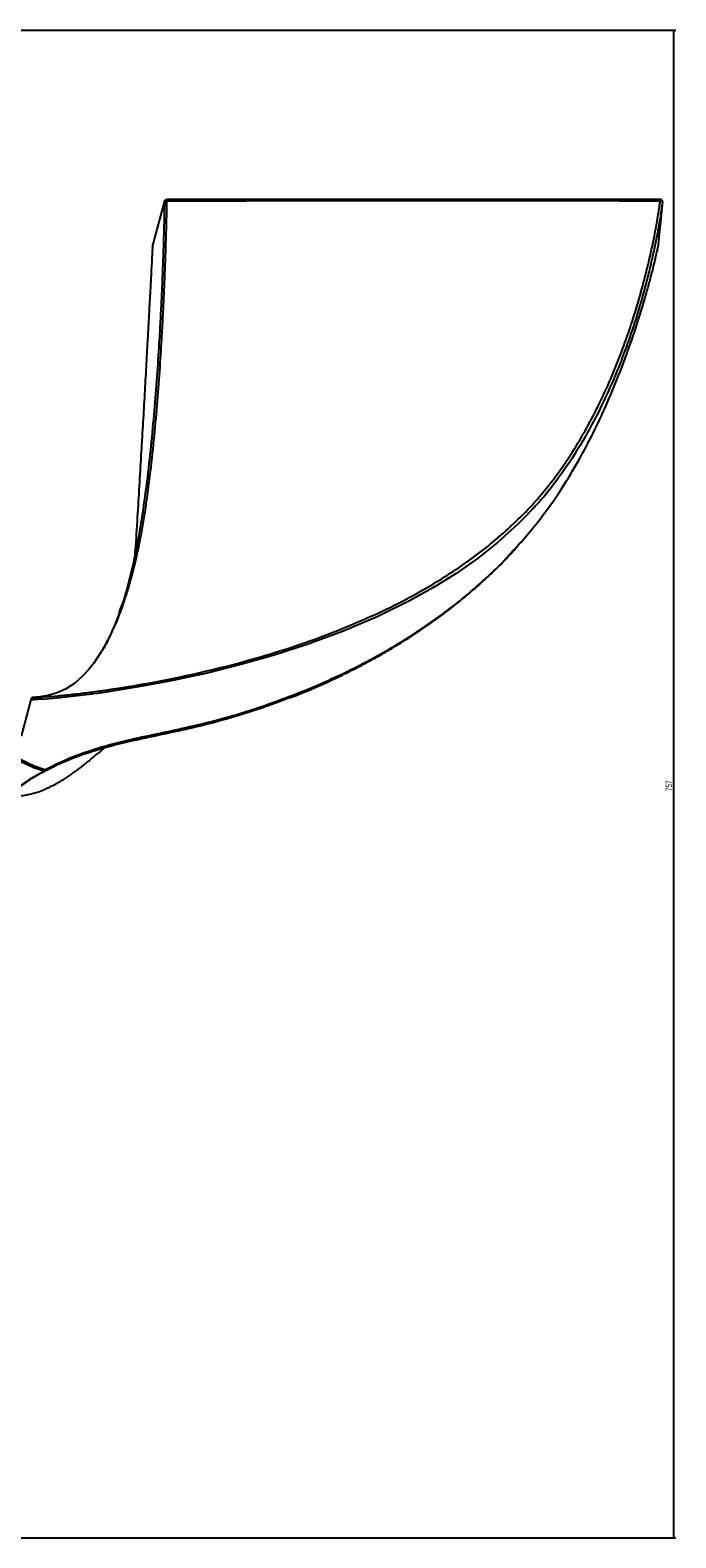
# Model space of a CAD drawing. Header units: millimetres. Extents: x 60 to 2975, y 116 to 1565.
# Tile 40 of 40: x 2651 to 2975, y 808 to 1565. Entities that reach past the tile are written whole.
import ezdxf

# ---------------------------------------------------------------- set-up
doc = ezdxf.new("R2010")
doc.units = ezdxf.units.MM
doc.layers.add('FORMAT', color=7, linetype='Continuous')
doc.styles.add('SLDTEXTSTYLE0', font='TXT', dxfattribs={"width": 0.605})
doc.dimstyles.new('SLDDIMSTYLE1', dxfattribs={"dimtxt": 3.081982, "dimasz": 2, "dimexe": 0, "dimexo": 0.0625, "dimgap": 0.770496, "dimtad": 1, "dimrnd": 1e-09, "dimzin": 12, "dimdsep": 46, "dimtxsty": 'SLDTEXTSTYLE0', "dimsah": 1, "dimcen": 0.09, "dimadec": 0, "dimazin": 3, "dimtfac": 1, "dimtofl": 0, "dimtmove": 0, "dimatfit": 3, "dimfxl": 1, "dimfrac": 2, "dimtolj": 1, "dimtzin": 12, "dimarcsym": 0})

# ---------------------------------------------------------------- blocks, each defined once
blk = doc.blocks.new('_D_8')
at = {"layer": 'FORMAT'}
for p, q in [((2142.35, 1565.39), (2975, 1565.39)), ((2974.01, 808.39), (2974.01, 1565.39)), ((2537.55, 808.39), (2975, 808.39))]:
    blk.add_line(p, q, dxfattribs=at)
for points in [[(2974.01, 1565.39), (2973.51, 1563.39), (2974.51, 1563.39)], [(2974.01, 808.39), (2974.51, 810.39), (2973.51, 810.39)]]:
    blk.add_solid(points, dxfattribs=at)
at = {"layer": 'FORMAT', "insert": (2969.92, 1183.36), "char_height": 3.175, "attachment_point": 1, "rotation": 90, "style": 'SLDTEXTSTYLE0'}
blk.add_mtext('757', dxfattribs=at)

msp = doc.modelspace()

# ---------------------------------------------------------------- linework, layer by layer
at = {"color": 7, "linetype": 'Continuous', "lineweight": 25}
for p, q in [((2712.009, 1456.653), (2718.172, 1479.653)), ((2967.277, 1480.394), (2719.138, 1480.394)), ((2968.272, 1479.304), (2965.984, 1456.286)), ((2646.149, 1210.858), (2651.065, 1229.206))]:
    msp.add_line(p, q, dxfattribs=at)
at = {"color": 8, "linetype": 'Continuous', "lineweight": 25, "flags": 128}
msp.add_lwpolyline([(2900.544, 1322.43), (2895.625, 1317.337), (2885.423, 1308.171), (2875.264, 1300.157), (2864.529, 1292.645), (2853.276, 1285.627), (2841.566, 1279.093), (2824.893, 1270.907), (2807.547, 1263.529), (2789.656, 1256.92), (2773.212, 1251.606), (2756.471, 1246.844), (2739.508, 1242.611), (2722.276, 1238.856), (2704.999, 1235.609), (2687.845, 1232.887), (2680.243, 1231.844), (2672.772, 1230.927), (2665.461, 1230.142), (2658.592, 1229.534), (2654.395, 1229.258), (2652.539, 1229.209), (2651.065, 1229.206), (2651.065, 1229.206), (2651.065, 1229.206)], dxfattribs=at)
at = {"color": 7, "linetype": 'Continuous', "lineweight": 25, "flags": 128}
for points in [[(2686.637, 1253.768), (2682.574, 1247.559), (2679.907, 1244.215), (2676.919, 1241.028), (2672.951, 1237.592), (2668.289, 1234.556), (2664.196, 1232.657), (2659.614, 1231.263), (2655.592, 1230.597), (2651.383, 1230.394), (2651.383, 1230.394), (2651.383, 1230.394)], [(2657.993, 1194.096), (2658.028, 1193.955), (2658.048, 1193.819), (2658.053, 1193.692), (2658.041, 1193.576), (2658.013, 1193.474), (2657.971, 1193.389), (2657.915, 1193.322), (2657.845, 1193.276)]]:
    msp.add_lwpolyline(points, dxfattribs=at)
at = {"color": 7, "linetype": 'Continuous', "lineweight": 25}
for centre, radius, start, end in [((2656.74, 1194.346), 1.277, 300.515412, 348.718029), ((2657.581, 1193.798), 0.586, 250.815546, 296.802923)]:
    msp.add_arc(centre, radius, start, end, dxfattribs=at)
at = {"color": 8, "linetype": 'Continuous', "lineweight": 25}
for points, knots in [([(2719.138, 1480.394), (2719.137, 1480.302), (2719.136, 1480.097), (2719.112, 1478.317), (2719.059, 1475.221), (2718.971, 1470.894), (2718.837, 1465.287), (2718.645, 1458.436), (2718.385, 1450.388), (2718.053, 1441.462), (2717.642, 1431.775), (2717.142, 1421.414), (2716.459, 1408.951), (2715.527, 1394.229), (2714.231, 1377.137), (2712.639, 1359.523), (2710.74, 1342.287), (2708.528, 1325.637), (2706.158, 1311.392), (2703.535, 1298.905), (2700.777, 1288.188), (2697.306, 1277.176), (2693.745, 1267.781), (2690.149, 1260.127), (2688.148, 1256.054), (2686.787, 1253.996), (2686.637, 1253.768)], [0, 0, 0, 0, 0.0301168, 0.0674817, 0.1048539, 0.1432051, 0.1815637, 0.2242625, 0.2670098, 0.3097318, 0.3534559, 0.3972025, 0.4409377, 0.5040014, 0.5670714, 0.6303939, 0.6937187, 0.7492447, 0.804766, 0.8419912, 0.8792241, 0.9164364, 0.9568431, 0.9771618, 0.997476, 1, 1, 1, 1]), ([(2818.85, 1269.84), (2820.321, 1270.461), (2827.452, 1273.473), (2838.378, 1279.004), (2851.632, 1286.338), (2863.153, 1293.531), (2874.15, 1301.22), (2884.713, 1309.554), (2894.749, 1318.566), (2904.518, 1328.65), (2913.655, 1339.773), (2922.075, 1351.815), (2929.532, 1364.175), (2936.312, 1377.073), (2942.391, 1390.319), (2947.759, 1403.708), (2951.957, 1415.623), (2955.247, 1426.021), (2957.827, 1434.979), (2960.028, 1443.356), (2961.896, 1451.149), (2963.445, 1458.207), (2964.696, 1464.437), (2965.664, 1469.732), (2966.379, 1474.033), (2966.868, 1477.29), (2967.134, 1479.237), (2967.259, 1480.23), (2967.271, 1480.339), (2967.277, 1480.394)], [0, 0, 0, 0, 0.0122266, 0.0592536, 0.0952646, 0.1313073, 0.167343, 0.2033444, 0.2409761, 0.2786057, 0.3204775, 0.3624102, 0.4043643, 0.4462654, 0.4923411, 0.5384418, 0.5845133, 0.6198919, 0.6553062, 0.6907115, 0.7260777, 0.762586, 0.7992278, 0.8359277, 0.8726156, 0.9092295, 0.9457191, 0.9728593, 1, 1, 1, 1]), ([(2657.993, 1194.096), (2661.438, 1195.814), (2668.334, 1199.253), (2679.102, 1203.257), (2690.034, 1206.604), (2702.398, 1209.622), (2716.07, 1212.487), (2730.885, 1215.627), (2746.352, 1219.409), (2762.297, 1224.2), (2778.684, 1229.891), (2794.546, 1236.255), (2810.009, 1243.317), (2825.019, 1251.1), (2839.517, 1259.627), (2853.325, 1268.82), (2866.175, 1278.465), (2878.014, 1288.591), (2887.739, 1297.855), (2893.253, 1304.015), (2895.439, 1306.458)], [0, 0, 0, 0, 0.0393485, 0.0787729, 0.1182462, 0.1576613, 0.2110741, 0.2644891, 0.3178824, 0.3816524, 0.4454751, 0.5092993, 0.5730715, 0.6386431, 0.704276, 0.7699057, 0.835473, 0.8973429, 0.9593056, 1, 1, 1, 1])]:
    msp.add_open_spline(points, degree=3, knots=knots, dxfattribs=at)
at = {"color": 7, "linetype": 'Continuous', "lineweight": 25}
for points, knots in [([(2695.494, 1273.391), (2695.945, 1274.567), (2697.744, 1279.262), (2700.044, 1287.54), (2702.682, 1298.192), (2705.178, 1310.694), (2707.535, 1325.013), (2709.751, 1341.728), (2711.655, 1358.951), (2713.255, 1376.532), (2714.559, 1393.631), (2715.493, 1408.292), (2716.171, 1420.604), (2716.665, 1430.74), (2717.078, 1440.368), (2717.415, 1449.376), (2717.682, 1457.606), (2717.874, 1464.498), (2718.005, 1470.056), (2718.082, 1473.879), (2718.128, 1476.502), (2718.154, 1478.193), (2718.169, 1479.4), (2718.171, 1479.564), (2718.172, 1479.653)], [0, 0, 0, 0, 0.0133151, 0.0531596, 0.0930241, 0.1328834, 0.1930593, 0.2532387, 0.3212283, 0.3892153, 0.4574346, 0.5256472, 0.5717489, 0.6178622, 0.6639531, 0.7109251, 0.7579255, 0.8048705, 0.8450919, 0.8853062, 0.912751, 0.9402159, 0.9676547, 1, 1, 1, 1]), ([(2718.172, 1479.653), (2718.21, 1479.755), (2718.287, 1479.961), (2718.519, 1480.2), (2718.81, 1480.363), (2719.029, 1480.383), (2719.138, 1480.394)], [0, 0, 0, 0, 0.25001786, 0.50000884, 0.75001905, 1, 1, 1, 1]), ([(2967.166, 1479.564), (2963.225, 1479.573), (2955.421, 1479.59), (2944.2, 1479.614), (2933.95, 1479.635), (2925.037, 1479.652), (2917.481, 1479.666), (2910.901, 1479.678), (2904.772, 1479.689), (2898.548, 1479.7), (2888.867, 1479.716), (2875.363, 1479.736), (2858.003, 1479.753), (2841.548, 1479.761), (2826.482, 1479.759), (2812.956, 1479.749), (2799.622, 1479.731), (2786.788, 1479.703), (2777.044, 1479.673), (2770.321, 1479.65), (2766.323, 1479.636), (2762.468, 1479.622), (2758.725, 1479.609), (2754.81, 1479.595), (2750.041, 1479.577), (2744.004, 1479.555), (2736.531, 1479.529), (2728.105, 1479.507), (2722.168, 1479.515), (2719.125, 1479.519)], [0, 0, 0, 0, 0.0476485, 0.0943553, 0.1356686, 0.1715886, 0.2021153, 0.2270308, 0.2511488, 0.2762342, 0.3022869, 0.3682109, 0.4395286, 0.5122254, 0.5672157, 0.6217541, 0.6758424, 0.7285129, 0.7770284, 0.7937355, 0.8098621, 0.8254085, 0.8403746, 0.8551582, 0.8727981, 0.8980713, 0.9282014, 0.9631993, 1, 1, 1, 1]), ([(2968.272, 1479.304), (2968.266, 1479.25), (2968.253, 1479.141), (2968.128, 1478.147), (2967.869, 1476.249), (2967.397, 1473.116), (2966.703, 1468.912), (2965.745, 1463.606), (2964.485, 1457.251), (2962.937, 1450.149), (2961.095, 1442.441), (2958.964, 1434.281), (2956.473, 1425.568), (2953.241, 1415.252), (2949.043, 1403.222), (2943.575, 1389.496), (2937.412, 1376.016), (2930.59, 1363.021), (2923.157, 1350.639), (2914.681, 1338.567), (2907.114, 1329.096), (2902.055, 1323.963), (2900.544, 1322.43)], [0, 0, 0, 0, 0.0365781, 0.0732266, 0.1218006, 0.1704196, 0.2189938, 0.2691988, 0.3194512, 0.3696644, 0.4163057, 0.4629962, 0.5096982, 0.5563548, 0.6202554, 0.6841991, 0.7481067, 0.8047234, 0.8613371, 0.9185038, 0.975663, 1, 1, 1, 1]), ([(2968.272, 1479.304), (2968.274, 1479.373), (2968.279, 1479.512), (2968.23, 1479.716), (2968.144, 1479.905), (2968.02, 1480.073), (2967.864, 1480.212), (2967.683, 1480.315), (2967.484, 1480.381), (2967.346, 1480.39), (2967.277, 1480.394)], [0, 0, 0, 0, 0.1250158, 0.2500114, 0.3750138, 0.5000212, 0.6250327, 0.7500215, 0.8750068, 1, 1, 1, 1]), ([(2712.009, 1456.653), (2712.009, 1456.653), (2712.009, 1456.653), (2711.994, 1456.333), (2711.925, 1454.999), (2711.818, 1452.92), (2711.655, 1449.766), (2711.426, 1445.346), (2711.12, 1439.497), (2710.771, 1432.863), (2710.384, 1425.584), (2709.963, 1417.725), (2709.439, 1408.078), (2708.801, 1396.485), (2708.035, 1382.795), (2707.22, 1368.511), (2706.359, 1353.727), (2705.463, 1338.493), (2704.491, 1322.662), (2703.753, 1309.778), (2703.121, 1302.041), (2702.947, 1299.916)], [0, 0, 0, 0, 0.0000002, 0.0329309, 0.0658743, 0.0996867, 0.1335069, 0.1829716, 0.2325086, 0.2820171, 0.3327866, 0.3835819, 0.4343645, 0.5099928, 0.5856551, 0.6613013, 0.7376048, 0.8139223, 0.8902316, 0.969856, 1, 1, 1, 1]), ([(2895.439, 1306.458), (2896.608, 1307.719), (2901.18, 1312.65), (2908.332, 1321.766), (2917.138, 1334.182), (2925.235, 1347.475), (2932.693, 1361.361), (2939.272, 1375.198), (2945.031, 1388.73), (2949.627, 1400.696), (2953.283, 1411.039), (2956.179, 1419.841), (2958.68, 1427.976), (2960.793, 1435.313), (2962.525, 1441.726), (2963.872, 1447.034), (2964.857, 1451.149), (2965.518, 1454.069), (2965.913, 1455.929), (2965.96, 1456.167), (2965.984, 1456.286)], [0, 0, 0, 0, 0.021263, 0.0831188, 0.1448818, 0.2131092, 0.2814347, 0.3497835, 0.4180836, 0.4862897, 0.5382808, 0.5904517, 0.642667, 0.694824, 0.74686, 0.7987609, 0.8490126, 0.8993833, 0.9497516, 1, 1, 1, 1]), ([(2780.883, 1230.111), (2781.298, 1230.266), (2784.906, 1231.611), (2791.527, 1234.368), (2800.723, 1238.394), (2809.699, 1242.667), (2818.478, 1247.159), (2827.057, 1251.878), (2835.409, 1256.804), (2843.504, 1261.928), (2851.321, 1267.23), (2858.864, 1272.711), (2866.122, 1278.36), (2873.082, 1284.166), (2879.735, 1290.113), (2886.059, 1296.199), (2891.285, 1301.547), (2894.291, 1304.939), (2895.398, 1306.188)], [0, 0, 0, 0, 0.0090305, 0.0784131, 0.1476841, 0.2169028, 0.286129, 0.3554061, 0.4248171, 0.4936443, 0.5620759, 0.6301642, 0.6978018, 0.764892, 0.8313485, 0.8970956, 0.9621138, 1, 1, 1, 1]), ([(2695.599, 1273.595), (2695.221, 1272.513), (2694.227, 1269.671), (2692.413, 1265.227), (2690.191, 1260.384), (2688.237, 1256.553), (2686.929, 1254.354), (2686.491, 1253.616)], [0, 0, 0, 0, 0.1599656, 0.4204381, 0.6610411, 0.8862712, 1, 1, 1, 1]), ([(2651.383, 1230.394), (2651.383, 1230.394), (2651.676, 1230.394), (2653.238, 1230.365), (2655.306, 1230.475), (2659.088, 1230.705), (2664.472, 1231.141), (2671.794, 1231.891), (2679.387, 1232.803), (2691.325, 1234.413), (2707.587, 1236.998), (2728.231, 1241.027), (2748.793, 1245.836), (2769.111, 1251.428), (2788.319, 1257.644), (2804.933, 1263.739), (2814.696, 1268.019), (2818.85, 1269.84)], [0, 0, 0, 0, 0.0000003, 0.0165272, 0.0331502, 0.04977, 0.0941051, 0.1385297, 0.1830485, 0.2275126, 0.3449982, 0.4625865, 0.5801989, 0.6977562, 0.8152157, 0.9213881, 1, 1, 1, 1]), ([(2651.065, 1229.206), (2651.077, 1229.252), (2651.106, 1229.36), (2651.157, 1229.552), (2651.248, 1229.89), (2651.35, 1230.269), (2651.371, 1230.348), (2651.383, 1230.394)], [0, 0, 0, 0, 0.0427226, 0.0999123, 0.2089205, 0.5358466, 1, 1, 1, 1]), ([(2780.65, 1230.108), (2780.094, 1229.879), (2774.132, 1227.421), (2762.236, 1223.412), (2746.102, 1218.441), (2730.597, 1214.629), (2715.982, 1211.506), (2702.42, 1208.67), (2690.08, 1205.693), (2679.083, 1202.375), (2668.251, 1198.405), (2661.312, 1194.984), (2657.845, 1193.276)], [0, 0, 0, 0, 0.0148179, 0.1590003, 0.3030543, 0.4189543, 0.5349014, 0.6508456, 0.7381373, 0.8255536, 0.9128595, 1, 1, 1, 1]), ([(2658.935, 1184.705), (2659.564, 1184.994), (2660.842, 1185.581), (2663.036, 1186.718), (2665.3, 1187.982), (2667.491, 1189.289), (2669.665, 1190.669), (2671.635, 1192.01), (2673.55, 1193.384), (2675.259, 1194.67), (2676.965, 1195.997), (2678.572, 1197.284), (2680.187, 1198.604), (2681.759, 1199.908), (2683.499, 1201.355), (2685.19, 1202.744), (2686.593, 1203.866), (2687.512, 1204.556), (2688.067, 1204.973)], [0, 0, 0, 0, 0.0929724, 0.1887694, 0.2666949, 0.3205491, 0.3687998, 0.4190901, 0.4737691, 0.5336993, 0.5899996, 0.6460762, 0.6906143, 0.73847, 0.7956145, 0.8540412, 0.911848, 1, 1, 1, 1]), ([(2657.389, 1193.245), (2656.047, 1193.716), (2653.36, 1194.659), (2649.496, 1196.296), (2645.758, 1198.138), (2643.69, 1199.639), (2642.65, 1200.394)], [0, 0, 0, 0, 0.24140877, 0.48349606, 0.74025669, 1, 1, 1, 1]), ([(2643.506, 1200.996), (2643.506, 1200.996), (2644.802, 1199.699), (2646.384, 1199.124), (2650.205, 1197.006), (2653.981, 1195.496), (2656.654, 1194.563), (2657.993, 1194.096)], [0, 0, 0, 0, 0.0000019, 0.2531936, 0.5101591, 0.7546734, 1, 1, 1, 1]), ([(2637.681, 1180.394), (2638.755, 1181.104), (2640.369, 1182.172), (2643.032, 1184.115), (2645.569, 1185.966), (2648.89, 1188.31), (2652.874, 1190.894), (2656.061, 1192.554), (2657.389, 1193.245)], [0, 0, 0, 0, 0.2517373, 0.3786717, 0.5055966, 0.6866583, 0.8694805, 1, 1, 1, 1]), ([(2657.845, 1193.276), (2656.533, 1192.596), (2653.396, 1190.972), (2649.443, 1188.42), (2646.113, 1186.097), (2643.53, 1184.181), (2640.782, 1182.375), (2639.074, 1180.394), (2637.986, 1180.394), (2637.986, 1180.394)], [0, 0, 0, 0, 0.1275736, 0.3049595, 0.4843964, 0.6127318, 0.7410786, 0.9999988, 1, 1, 1, 1]), ([(2638.263, 1180.396), (2638.286, 1180.396), (2640.607, 1180.417), (2645.303, 1180.707), (2652.033, 1182.109), (2656.646, 1183.524), (2658.734, 1184.635), (2658.92, 1184.734)], [0, 0, 0, 0, 0.0032766, 0.3225003, 0.6500179, 0.9689136, 1, 1, 1, 1])]:
    msp.add_open_spline(points, degree=3, knots=knots, dxfattribs=at)

# ---------------------------------------------------------------- dimensions: what is measured, and where the dimension line sits
at = {"layer": 'FORMAT'}
dim = msp.add_linear_dim(base=(2974.01151, 1565.3889), p1=(2536.56256, 808.39386), p2=(2141.36175, 1565.3889), angle=90, dimstyle='SLDDIMSTYLE1', dxfattribs=at)
dim.commit()
dim.dimension.update_dxf_attribs({"geometry": '_D_8', "text_midpoint": (2974.01151, 1186.89138), "dimtype": 160})

doc.saveas('drawing.dxf')
